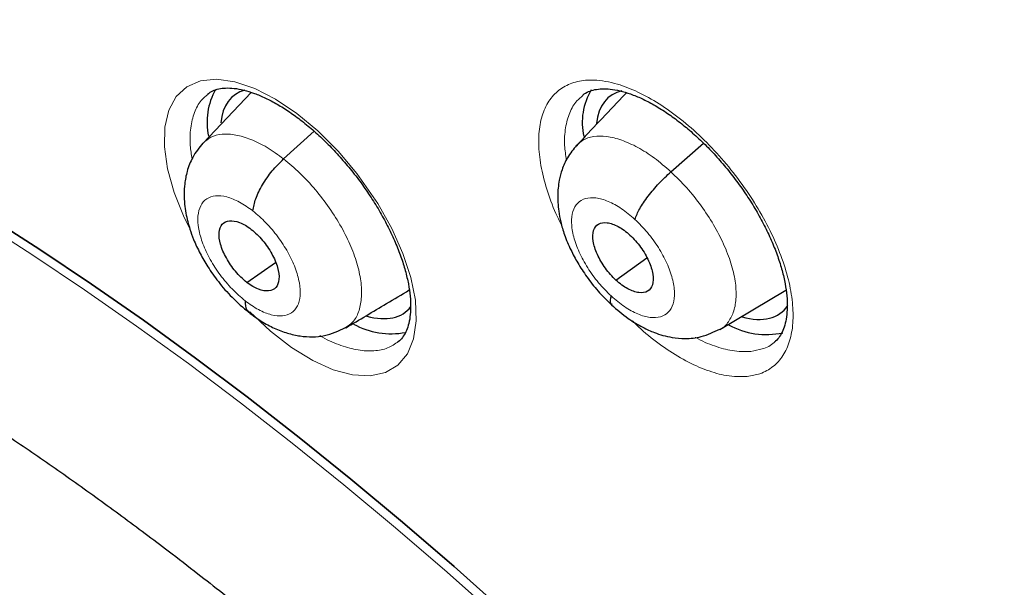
# Model space of a CAD drawing. Header units: millimetres. Extents: x 8 to 2427, y 12 to 2587.
# Tile 58 of 154: x 2249 to 2259, y 869 to 875. Entities that reach past the tile are written whole.
import ezdxf

# ---------------------------------------------------------------- set-up
doc = ezdxf.new("R2010")
doc.units = ezdxf.units.MM

msp = doc.modelspace()

# ---------------------------------------------------------------- linework, layer by layer
at = {"color": 7, "linetype": 'Continuous', "lineweight": 30}
for p, q in [((2251.017, 874.217), (2250.495, 873.665)), ((2251.372, 873.492), (2251.704, 873.794)), ((2255.583, 873.353), (2255.939, 873.663)), ((2250.971, 872.15), (2251.283, 872.367)), ((2254.986, 872.173), (2255.321, 872.417)), ((2256.117, 871.638), (2256.834, 872.066)), ((2252.046, 871.658), (2252.036, 871.65))]:
    msp.add_line(p, q, dxfattribs=at)
at = {"color": 252, "linetype": 'Continuous', "lineweight": 0, "flags": 128}
for points in [[(2250.35, 872.736), (2250.289, 872.857), (2250.181, 873.126), (2250.109, 873.384), (2250.075, 873.623), (2250.079, 873.838), (2250.123, 874.022), (2250.203, 874.17), (2250.32, 874.277), (2250.468, 874.341), (2250.643, 874.359), (2250.842, 874.331), (2251.058, 874.259), (2251.284, 874.143), (2251.515, 873.988), (2251.744, 873.797), (2251.964, 873.577), (2252.169, 873.334), (2252.396, 873.008), (2252.548, 872.736), (2252.669, 872.465), (2252.755, 872.203), (2252.804, 871.955), (2252.814, 871.73), (2252.785, 871.534), (2252.718, 871.372), (2252.615, 871.249), (2252.478, 871.169), (2252.312, 871.133), (2252.122, 871.144), (2251.912, 871.2), (2251.689, 871.3), (2251.459, 871.44), (2251.228, 871.618), (2251.004, 871.828), (2251.004, 871.828)], [(2248.085, 872.806), (2248.646, 872.445), (2249.208, 872.068), (2249.772, 871.675), (2250.336, 871.266), (2250.901, 870.841), (2251.465, 870.402), (2252.028, 869.947), (2252.59, 869.479), (2253.15, 868.997), (2253.707, 868.502), (2254.261, 867.993), (2254.811, 867.473), (2255.358, 866.941), (2255.9, 866.397), (2256.436, 865.843), (2256.967, 865.278), (2257.492, 864.703), (2258.01, 864.12), (2258.521, 863.528), (2259.025, 862.927), (2259.52, 862.319)]]:
    msp.add_lwpolyline(points, dxfattribs=at)
at = {"color": 7, "linetype": 'Continuous', "lineweight": 30, "flags": 128}
for points in [[(2248.16, 872.868), (2248.721, 872.507), (2249.284, 872.13), (2249.847, 871.737), (2250.412, 871.327), (2250.976, 870.903), (2251.541, 870.463), (2252.104, 870.009), (2252.665, 869.541), (2253.225, 869.059), (2253.782, 868.563), (2254.337, 868.055), (2254.887, 867.535), (2255.434, 867.002), (2255.975, 866.459), (2256.512, 865.904), (2257.043, 865.34), (2257.568, 864.765), (2258.086, 864.181), (2258.597, 863.589), (2259.101, 862.989), (2259.596, 862.381)], [(2259.596, 862.381), (2259.101, 862.989), (2258.597, 863.589), (2258.086, 864.181), (2257.568, 864.765), (2257.043, 865.34), (2256.512, 865.904), (2255.975, 866.459), (2255.434, 867.002), (2254.887, 867.535), (2254.337, 868.055), (2253.782, 868.563), (2253.225, 869.059), (2252.665, 869.541), (2252.104, 870.009), (2251.541, 870.463), (2250.976, 870.903), (2250.412, 871.327), (2249.847, 871.737), (2249.284, 872.13), (2248.721, 872.507), (2248.16, 872.868)]]:
    msp.add_lwpolyline(points, dxfattribs=at)
at = {"color": 7, "linetype": 'Continuous', "lineweight": 30}
for centre, radius, start, end in [((2251.27, 873.893), 0.731, 150.8871, 191.9985), ((2255.301, 873.892), 0.682, 148.8092, 193.0845), ((2252.543, 872.446), 0.855, 241.3268, 280.3823), ((2256.62, 872.417), 0.835, 240.6363, 282.4445)]:
    msp.add_arc(centre, radius, start, end, dxfattribs=at)
for centre, major_axis, ratio, start_param, end_param in [((2251.765, 873.006), (-0.937, 1.175), 0.458087, 6.089966, 6.725095), ((2255.85, 872.996), (-0.937, 1.173), 0.458667, 6.066438, 6.718025), ((2251.765, 873.006), (-0.937, 1.175), 0.458087, 2.585137, 3.253144), ((2255.85, 872.996), (-0.937, 1.173), 0.458667, 2.579899, 3.285447)]:
    msp.add_ellipse(centre, major_axis=major_axis, ratio=ratio, start_param=start_param, end_param=end_param, dxfattribs=at)
for points, knots in [([(2288.05, 824.676), (2288.127, 824.736), (2288.278, 824.854), (2288.481, 825.021), (2288.661, 825.175), (2288.818, 825.314), (2288.964, 825.447), (2289.097, 825.573), (2289.223, 825.696), (2289.345, 825.818), (2289.474, 825.951), (2289.606, 826.092), (2289.734, 826.233), (2289.849, 826.364), (2289.951, 826.484), (2290.068, 826.624), (2290.199, 826.787), (2290.346, 826.978), (2290.489, 827.173), (2290.631, 827.373), (2290.77, 827.579), (2290.905, 827.789), (2291.037, 828.003), (2291.166, 828.222), (2291.297, 828.456), (2291.436, 828.717), (2291.585, 829.013), (2291.744, 829.351), (2291.901, 829.715), (2292.049, 830.084), (2292.177, 830.434), (2292.278, 830.73), (2292.356, 830.972), (2292.412, 831.158), (2292.46, 831.321), (2292.504, 831.478), (2292.555, 831.666), (2292.618, 831.91), (2292.692, 832.219), (2292.78, 832.626), (2292.874, 833.122), (2292.966, 833.696), (2293.042, 834.288), (2293.096, 834.828), (2293.132, 835.31), (2293.157, 835.73), (2293.173, 836.143), (2293.182, 836.529), (2293.185, 836.868), (2293.185, 837.138), (2293.182, 837.345), (2293.18, 837.497), (2293.177, 837.636), (2293.173, 837.782), (2293.167, 837.955), (2293.158, 838.189), (2293.143, 838.494), (2293.12, 838.875), (2293.089, 839.291), (2293.046, 839.794), (2292.987, 840.358), (2292.914, 840.955), (2292.839, 841.5), (2292.763, 841.994), (2292.686, 842.464), (2292.591, 842.999), (2292.469, 843.633), (2292.31, 844.393), (2292.12, 845.221), (2291.897, 846.118), (2291.646, 847.048), (2291.367, 848.006), (2291.061, 848.987), (2290.716, 850.028), (2290.356, 851.043), (2289.993, 852.013), (2289.644, 852.908), (2289.287, 853.782), (2288.881, 854.741), (2288.425, 855.774), (2287.92, 856.87), (2287.424, 857.903), (2286.942, 858.871), (2286.491, 859.749), (2286.072, 860.541), (2285.689, 861.25), (2285.327, 861.905), (2284.975, 862.531), (2284.613, 863.161), (2284.223, 863.827), (2283.786, 864.56), (2283.296, 865.364), (2282.748, 866.24), (2282.156, 867.165), (2281.517, 868.138), (2280.851, 869.125), (2280.161, 870.121), (2279.45, 871.122), (2278.701, 872.148), (2277.926, 873.183), (2277.134, 874.211), (2276.331, 875.228), (2275.415, 876.358), (2274.381, 877.594), (2273.226, 878.929), (2272.054, 880.236), (2270.886, 881.493), (2269.725, 882.699), (2268.574, 883.856), (2267.624, 884.779), (2266.896, 885.468), (2266.409, 885.922), (2265.967, 886.328), (2265.572, 886.687), (2265.223, 887), (2264.921, 887.268), (2264.666, 887.493), (2264.459, 887.674), (2264.298, 887.814), (2264.191, 887.907), (2264.107, 887.979), (2264.016, 888.058), (2263.88, 888.175), (2263.699, 888.33), (2263.482, 888.514), (2263.24, 888.717), (2262.898, 889.003), (2262.443, 889.379), (2261.863, 889.851), (2261.228, 890.356), (2260.554, 890.881), (2259.871, 891.4), (2259.172, 891.92), (2258.474, 892.427), (2257.783, 892.915), (2257.139, 893.359), (2256.543, 893.761), (2255.984, 894.129), (2255.449, 894.473), (2254.928, 894.802), (2254.452, 895.095), (2254.018, 895.357), (2253.629, 895.588), (2253.372, 895.737), (2253.246, 895.81)], [0, 0, 0, 0, 0.004217, 0.008284, 0.012222, 0.015958, 0.01932, 0.022303, 0.025139, 0.027883, 0.031143, 0.034732, 0.038073, 0.041127, 0.043894, 0.046373, 0.050715, 0.054906, 0.059201, 0.0636, 0.068057, 0.072537, 0.07702, 0.081477, 0.086091, 0.091338, 0.09724, 0.103711, 0.111091, 0.117983, 0.124387, 0.130251, 0.133986, 0.137258, 0.140065, 0.142547, 0.145406, 0.149865, 0.155135, 0.161218, 0.17036, 0.179656, 0.189007, 0.198414, 0.204715, 0.211041, 0.217366, 0.223116, 0.228044, 0.232152, 0.234803, 0.236946, 0.238693, 0.240738, 0.243203, 0.246088, 0.250688, 0.256067, 0.262071, 0.267955, 0.27676, 0.285026, 0.291949, 0.298442, 0.304505, 0.31033, 0.319235, 0.32889, 0.339294, 0.350445, 0.362341, 0.373565, 0.385378, 0.397777, 0.410764, 0.421374, 0.431885, 0.442021, 0.451783, 0.465081, 0.47762, 0.4894, 0.500423, 0.51069, 0.519368, 0.527422, 0.534852, 0.541716, 0.548808, 0.556382, 0.564437, 0.573854, 0.583853, 0.594433, 0.605593, 0.617333, 0.628507, 0.64016, 0.652283, 0.664542, 0.676776, 0.688985, 0.701169, 0.717883, 0.734551, 0.751176, 0.767759, 0.783481, 0.799167, 0.814819, 0.821947, 0.828453, 0.834332, 0.839584, 0.844209, 0.848206, 0.851574, 0.854314, 0.856426, 0.857908, 0.858562, 0.859727, 0.86151, 0.863912, 0.866858, 0.870031, 0.873396, 0.88028, 0.88785, 0.896108, 0.905054, 0.914095, 0.922694, 0.932262, 0.941216, 0.949553, 0.957275, 0.964407, 0.97131, 0.978091, 0.98475, 0.989898, 0.995058, 1, 1, 1, 1]), ([(2244.982, 888.435), (2245.104, 888.364), (2245.46, 888.158), (2246.05, 887.805), (2246.754, 887.37), (2247.46, 886.921), (2248.168, 886.456), (2248.877, 885.977), (2249.588, 885.483), (2250.3, 884.975), (2251.012, 884.452), (2251.724, 883.916), (2252.437, 883.367), (2253.149, 882.803), (2253.86, 882.227), (2254.57, 881.638), (2255.278, 881.037), (2255.985, 880.423), (2256.689, 879.798), (2257.391, 879.161), (2258.09, 878.512), (2258.785, 877.853), (2259.478, 877.183), (2260.166, 876.502), (2260.85, 875.812), (2261.529, 875.111), (2262.203, 874.402), (2262.873, 873.683), (2263.536, 872.956), (2264.194, 872.22), (2264.846, 871.477), (2265.491, 870.726), (2266.129, 869.967), (2266.76, 869.202), (2267.384, 868.43), (2268, 867.652), (2268.608, 866.869), (2269.207, 866.079), (2269.798, 865.285), (2270.38, 864.487), (2270.953, 863.684), (2271.517, 862.877), (2272.071, 862.067), (2272.614, 861.253), (2273.148, 860.437), (2273.671, 859.619), (2274.183, 858.799), (2274.684, 857.977), (2275.174, 857.155), (2275.652, 856.331), (2276.119, 855.508), (2276.574, 854.684), (2277.016, 853.861), (2277.446, 853.039), (2277.864, 852.219), (2278.269, 851.4), (2278.661, 850.583), (2279.04, 849.768), (2279.405, 848.957), (2279.757, 848.149), (2280.095, 847.344), (2280.42, 846.544), (2280.73, 845.748), (2281.027, 844.957), (2281.309, 844.172), (2281.576, 843.392), (2281.83, 842.618), (2282.068, 841.85), (2282.292, 841.089), (2282.501, 840.336), (2282.695, 839.59), (2282.874, 838.852), (2283.038, 838.122), (2283.187, 837.401), (2283.321, 836.689), (2283.439, 835.986), (2283.543, 835.293), (2283.631, 834.61), (2283.703, 833.937), (2283.76, 833.275), (2283.802, 832.624), (2283.829, 831.984), (2283.84, 831.356), (2283.836, 830.74), (2283.817, 830.136), (2283.782, 829.544), (2283.733, 828.966), (2283.668, 828.4), (2283.588, 827.847), (2283.492, 827.308), (2283.382, 826.783), (2283.257, 826.271), (2283.118, 825.774), (2282.963, 825.291), (2282.794, 824.823), (2282.61, 824.369), (2282.411, 823.929), (2282.198, 823.505), (2281.97, 823.096), (2281.727, 822.703), (2281.471, 822.324), (2281.199, 821.962), (2280.914, 821.615), (2280.614, 821.284), (2280.329, 820.996), (2280.138, 820.825), (2280.057, 820.753)], [0, 0, 0, 0, 0.005089, 0.014752, 0.024417, 0.034083, 0.043751, 0.053419, 0.063089, 0.07276, 0.082433, 0.092106, 0.10178, 0.111456, 0.121132, 0.130809, 0.140487, 0.150166, 0.159845, 0.169525, 0.179206, 0.188888, 0.19857, 0.208252, 0.217935, 0.227618, 0.237302, 0.246986, 0.25667, 0.266355, 0.27604, 0.285725, 0.29541, 0.305095, 0.31478, 0.324465, 0.33415, 0.343836, 0.353521, 0.363206, 0.37289, 0.382575, 0.392259, 0.401943, 0.411627, 0.42131, 0.430993, 0.440675, 0.450357, 0.460038, 0.469719, 0.479399, 0.489078, 0.498757, 0.508435, 0.518112, 0.527788, 0.537463, 0.547137, 0.556811, 0.566483, 0.576154, 0.585823, 0.595492, 0.605159, 0.614825, 0.624489, 0.634152, 0.643814, 0.653473, 0.663132, 0.672789, 0.682444, 0.692097, 0.701749, 0.7114, 0.721049, 0.730697, 0.740343, 0.749989, 0.759634, 0.769278, 0.778922, 0.788566, 0.79821, 0.807856, 0.817503, 0.827153, 0.836806, 0.846464, 0.856127, 0.865797, 0.875475, 0.885163, 0.894862, 0.904574, 0.9143, 0.924042, 0.933801, 0.943578, 0.953373, 0.963187, 0.97302, 0.982868, 0.992731, 1, 1, 1, 1]), ([(2250.547, 874.199), (2250.565, 874.212), (2250.599, 874.236), (2250.663, 874.256), (2250.74, 874.266), (2250.831, 874.263), (2250.937, 874.244), (2251.051, 874.208), (2251.174, 874.157), (2251.302, 874.09), (2251.435, 874.006), (2251.57, 873.907), (2251.706, 873.795), (2251.84, 873.669), (2251.971, 873.532), (2252.096, 873.386), (2252.215, 873.232), (2252.324, 873.073), (2252.424, 872.912), (2252.511, 872.748), (2252.587, 872.586), (2252.649, 872.428), (2252.697, 872.276), (2252.73, 872.132), (2252.75, 871.998), (2252.755, 871.878), (2252.748, 871.771), (2252.729, 871.68), (2252.701, 871.606), (2252.664, 871.546), (2252.635, 871.518), (2252.619, 871.504)], [0, 0, 0, 0, 0.037939, 0.073022, 0.105896, 0.140906, 0.175248, 0.209153, 0.242386, 0.276319, 0.310485, 0.344503, 0.379026, 0.4136, 0.448164, 0.483039, 0.51794, 0.552741, 0.587381, 0.622016, 0.65686, 0.69121, 0.72541, 0.759832, 0.793566, 0.826982, 0.860857, 0.894246, 0.9275, 0.963052, 1, 1, 1, 1]), ([(2254.624, 874.186), (2254.624, 874.186), (2254.642, 874.205), (2254.683, 874.224), (2254.753, 874.248), (2254.833, 874.257), (2254.923, 874.254), (2255.027, 874.236), (2255.143, 874.202), (2255.266, 874.151), (2255.396, 874.084), (2255.53, 874.002), (2255.667, 873.903), (2255.803, 873.791), (2255.938, 873.667), (2256.069, 873.531), (2256.195, 873.385), (2256.314, 873.233), (2256.423, 873.074), (2256.523, 872.912), (2256.61, 872.75), (2256.685, 872.588), (2256.747, 872.43), (2256.794, 872.277), (2256.827, 872.134), (2256.846, 872), (2256.85, 871.878), (2256.842, 871.772), (2256.823, 871.68), (2256.793, 871.604), (2256.755, 871.545), (2256.727, 871.511), (2256.708, 871.499), (2256.707, 871.499)], [0, 0, 0, 0, 0.000589, 0.042033, 0.07741, 0.111083, 0.142802, 0.176645, 0.21028, 0.243766, 0.277502, 0.311632, 0.345688, 0.379985, 0.414587, 0.449036, 0.483664, 0.5185, 0.553002, 0.58768, 0.622471, 0.65673, 0.691143, 0.725601, 0.759316, 0.793086, 0.826994, 0.860084, 0.893248, 0.927577, 0.962376, 0.999122, 1, 1, 1, 1]), ([(2255.1, 874.212), (2255.084, 874.196), (2254.906, 874.007), (2254.724, 873.815), (2254.558, 873.64)], [0, 0, 0, 0, 0.086405, 1, 1, 1, 1]), ([(2236.039, 873.038), (2236.043, 873.041), (2236.119, 873.107), (2236.281, 873.221), (2236.527, 873.378), (2236.787, 873.517), (2237.059, 873.638), (2237.343, 873.742), (2237.637, 873.829), (2237.943, 873.899), (2238.259, 873.953), (2238.585, 873.99), (2238.923, 874.011), (2239.271, 874.016), (2239.63, 874.005), (2240, 873.977), (2240.38, 873.934), (2240.77, 873.874), (2241.171, 873.797), (2241.581, 873.704), (2242.001, 873.594), (2242.429, 873.467), (2242.866, 873.324), (2243.311, 873.163), (2243.764, 872.987), (2244.224, 872.793), (2244.69, 872.583), (2245.163, 872.357), (2245.641, 872.114), (2246.125, 871.855), (2246.613, 871.58), (2247.106, 871.289), (2247.602, 870.983), (2248.101, 870.662), (2248.603, 870.326), (2249.107, 869.975), (2249.612, 869.609), (2250.056, 869.277), (2250.332, 869.063), (2250.439, 868.98)], [0, 0, 0, 0, 0.001402, 0.032296, 0.063188, 0.09385, 0.124134, 0.153967, 0.183334, 0.212265, 0.240813, 0.269037, 0.296998, 0.324749, 0.352338, 0.379805, 0.407183, 0.4345, 0.461778, 0.489034, 0.516282, 0.543531, 0.570788, 0.59806, 0.625352, 0.652667, 0.680007, 0.707375, 0.73477, 0.762193, 0.789643, 0.81712, 0.844623, 0.872151, 0.899702, 0.927276, 0.954872, 0.982487, 1, 1, 1, 1]), ([(2250.494, 873.665), (2250.454, 873.615), (2250.38, 873.524), (2250.321, 873.367), (2250.294, 873.231), (2250.287, 873.11), (2250.293, 873.005), (2250.307, 872.905), (2250.327, 872.814), (2250.355, 872.718), (2250.396, 872.603), (2250.46, 872.466), (2250.55, 872.311), (2250.665, 872.149), (2250.815, 871.974), (2250.931, 871.876), (2250.993, 871.823)], [0, 0, 0, 0, 0.0970928, 0.1793836, 0.2470725, 0.3008517, 0.3551389, 0.4035369, 0.4483121, 0.4901913, 0.5461175, 0.6248724, 0.6990295, 0.7861952, 0.8863878, 1, 1, 1, 1]), ([(2254.558, 873.642), (2254.523, 873.598), (2254.458, 873.519), (2254.4, 873.386), (2254.37, 873.273), (2254.356, 873.179), (2254.351, 873.097), (2254.353, 873.014), (2254.363, 872.917), (2254.385, 872.8), (2254.426, 872.659), (2254.489, 872.51), (2254.571, 872.356), (2254.669, 872.205), (2254.792, 872.047), (2254.888, 871.953), (2254.938, 871.904)], [0, 0, 0, 0, 0.093475, 0.170892, 0.232373, 0.278441, 0.318852, 0.361289, 0.413942, 0.476472, 0.551568, 0.641373, 0.718467, 0.803863, 0.89757, 1, 1, 1, 1]), ([(2251.037, 872.928), (2251.045, 872.97), (2251.061, 873.056), (2251.138, 873.211), (2251.244, 873.366), (2251.329, 873.45), (2251.372, 873.492)], [0, 0, 0, 0, 0.248474, 0.499472, 0.750493, 1, 1, 1, 1]), ([(2255.191, 872.835), (2255.206, 872.872), (2255.236, 872.946), (2255.332, 873.086), (2255.451, 873.23), (2255.539, 873.312), (2255.583, 873.353)], [0, 0, 0, 0, 0.248397, 0.499443, 0.750528, 1, 1, 1, 1]), ([(2250.971, 872.15), (2250.95, 872.168), (2250.907, 872.203), (2250.828, 872.291), (2250.743, 872.414), (2250.677, 872.567), (2250.662, 872.699), (2250.696, 872.792), (2250.778, 872.829), (2250.872, 872.813), (2250.955, 872.773), (2250.998, 872.742), (2251.02, 872.726)], [0, 0, 0, 0, 0.062835, 0.125529, 0.250811, 0.375518, 0.5, 0.624482, 0.749189, 0.874471, 0.937165, 1, 1, 1, 1]), ([(2254.986, 872.173), (2254.966, 872.193), (2254.924, 872.234), (2254.851, 872.328), (2254.777, 872.455), (2254.729, 872.602), (2254.735, 872.72), (2254.789, 872.794), (2254.886, 872.808), (2254.988, 872.772), (2255.075, 872.719), (2255.117, 872.682), (2255.138, 872.664)], [0, 0, 0, 0, 0.062835, 0.125528, 0.250809, 0.375517, 0.5, 0.624483, 0.74919, 0.874472, 0.937165, 1, 1, 1, 1]), ([(2251.02, 872.726), (2251.041, 872.709), (2251.083, 872.673), (2251.163, 872.586), (2251.248, 872.462), (2251.314, 872.309), (2251.329, 872.178), (2251.295, 872.084), (2251.213, 872.047), (2251.119, 872.064), (2251.035, 872.103), (2250.993, 872.134), (2250.971, 872.15)], [0, 0, 0, 0, 0.062835, 0.125529, 0.250811, 0.375518, 0.500001, 0.624483, 0.749189, 0.874471, 0.937165, 1, 1, 1, 1]), ([(2255.138, 872.664), (2255.159, 872.644), (2255.2, 872.603), (2255.274, 872.509), (2255.348, 872.382), (2255.396, 872.235), (2255.39, 872.116), (2255.336, 872.043), (2255.239, 872.029), (2255.136, 872.065), (2255.05, 872.118), (2255.008, 872.155), (2254.986, 872.173)], [0, 0, 0, 0, 0.062835, 0.125529, 0.25081, 0.375518, 0.500001, 0.624484, 0.749191, 0.874472, 0.937165, 1, 1, 1, 1]), ([(2252.048, 871.655), (2252.196, 871.743), (2252.429, 871.882), (2252.655, 872.018), (2252.738, 872.067)], [0, 0, 0, 0, 0.638147, 1, 1, 1, 1]), ([(2250.954, 871.949), (2250.954, 871.912), (2250.954, 871.857), (2250.986, 871.837), (2250.997, 871.831)], [0, 0, 0, 0, 0.663156, 1, 1, 1, 1]), ([(2254.933, 872.002), (2254.926, 871.97), (2254.915, 871.926), (2254.937, 871.914), (2254.943, 871.911)], [0, 0, 0, 0, 0.712158, 1, 1, 1, 1]), ([(2254.937, 871.905), (2254.997, 871.854), (2255.106, 871.759), (2255.266, 871.664), (2255.392, 871.607), (2255.496, 871.572), (2255.608, 871.546), (2255.75, 871.534), (2255.931, 871.553), (2256.049, 871.61), (2256.114, 871.642)], [0, 0, 0, 0, 0.16666, 0.305604, 0.415014, 0.493067, 0.572093, 0.681468, 0.823544, 1, 1, 1, 1]), ([(2250.992, 871.824), (2251.037, 871.791), (2251.127, 871.724), (2251.269, 871.649), (2251.411, 871.595), (2251.595, 871.554), (2251.816, 871.551), (2251.97, 871.623), (2252.044, 871.657)], [0, 0, 0, 0, 0.135034, 0.26778, 0.39836, 0.526414, 0.771852, 1, 1, 1, 1]), ([(2250.439, 868.98), (2250.528, 868.911), (2250.786, 868.709), (2251.213, 868.364), (2251.719, 867.943), (2252.224, 867.509), (2252.727, 867.063), (2253.228, 866.605), (2253.726, 866.136), (2254.221, 865.656), (2254.713, 865.166), (2255.2, 864.666), (2255.683, 864.156), (2256.16, 863.638), (2256.632, 863.111), (2257.098, 862.576), (2257.557, 862.034), (2258.01, 861.485), (2258.455, 860.93), (2258.892, 860.369), (2259.321, 859.802), (2259.742, 859.231), (2260.153, 858.656), (2260.555, 858.076), (2260.947, 857.494), (2261.329, 856.91), (2261.7, 856.323), (2262.06, 855.735), (2262.409, 855.147), (2262.747, 854.558), (2263.073, 853.97), (2263.386, 853.382), (2263.687, 852.797), (2263.975, 852.213), (2264.251, 851.632), (2264.513, 851.055), (2264.761, 850.481), (2264.996, 849.912), (2265.217, 849.348), (2265.424, 848.79), (2265.616, 848.238), (2265.795, 847.692), (2265.959, 847.154), (2266.108, 846.625), (2266.243, 846.103), (2266.363, 845.591), (2266.468, 845.089), (2266.558, 844.596), (2266.634, 844.114), (2266.695, 843.644), (2266.742, 843.185), (2266.774, 842.738), (2266.791, 842.304), (2266.795, 841.883), (2266.784, 841.475), (2266.76, 841.081), (2266.721, 840.7), (2266.67, 840.335), (2266.605, 839.983), (2266.527, 839.646), (2266.436, 839.324), (2266.333, 839.016), (2266.217, 838.723), (2266.089, 838.445), (2265.947, 838.18), (2265.793, 837.93), (2265.625, 837.693), (2265.443, 837.471), (2265.246, 837.263), (2265.078, 837.105), (2264.971, 837.022), (2264.939, 836.997)], [0, 0, 0, 0, 0.007711, 0.022364, 0.037024, 0.051691, 0.066366, 0.081048, 0.095735, 0.110428, 0.125125, 0.139827, 0.154532, 0.16924, 0.183951, 0.198664, 0.213378, 0.228094, 0.24281, 0.257526, 0.272242, 0.286956, 0.301669, 0.31638, 0.331089, 0.345794, 0.360496, 0.375193, 0.389886, 0.404574, 0.419255, 0.43393, 0.448599, 0.463259, 0.477911, 0.492554, 0.507187, 0.52181, 0.536422, 0.551021, 0.565608, 0.580182, 0.594742, 0.609288, 0.623819, 0.638334, 0.652834, 0.667318, 0.681788, 0.696242, 0.710684, 0.725114, 0.739535, 0.75395, 0.768364, 0.782781, 0.797209, 0.811655, 0.826132, 0.840654, 0.855237, 0.869902, 0.884673, 0.899577, 0.914643, 0.929903, 0.945383, 0.961102, 0.977061, 0.993236, 1, 1, 1, 1])]:
    msp.add_open_spline(points, degree=3, knots=knots, dxfattribs=at)
at = {"color": 252, "linetype": 'Continuous', "lineweight": 0}
for points, knots in [([(2252.301, 895.719), (2253.29, 895.125), (2255.268, 893.938), (2258.275, 891.831), (2261.281, 889.507), (2264.268, 886.959), (2267.211, 884.213), (2270.086, 881.29), (2272.873, 878.213), (2275.548, 875.006), (2278.091, 871.693), (2280.482, 868.302), (2282.702, 864.858), (2284.734, 861.388), (2286.562, 857.919), (2288.171, 854.48), (2289.549, 851.096), (2290.686, 847.794), (2291.572, 844.6), (2292.2, 841.539), (2292.565, 838.635), (2292.666, 835.911), (2292.5, 833.387), (2292.068, 831.085), (2291.377, 829.019), (2290.423, 827.217), (2289.327, 825.759), (2288.442, 825.039), (2288.051, 824.721)], [0, 0, 0, 0, 0.038768, 0.077536, 0.116305, 0.155073, 0.193841, 0.232609, 0.271377, 0.310146, 0.348914, 0.387682, 0.42645, 0.465219, 0.503987, 0.542755, 0.581523, 0.620291, 0.65906, 0.697828, 0.736596, 0.775364, 0.814132, 0.852901, 0.891669, 0.930437, 0.969205, 1, 1, 1, 1]), ([(2256.414, 871.127), (2256.461, 871.134), (2256.566, 871.152), (2256.698, 871.228), (2256.808, 871.347), (2256.88, 871.508), (2256.916, 871.703), (2256.91, 871.928), (2256.867, 872.176), (2256.784, 872.44), (2256.667, 872.712), (2256.516, 872.984), (2256.338, 873.25), (2256.137, 873.501), (2255.919, 873.73), (2255.689, 873.931), (2255.455, 874.098), (2255.224, 874.226), (2254.983, 874.32), (2254.759, 874.359), (2254.563, 874.342), (2254.409, 874.281), (2254.287, 874.176), (2254.199, 874.03), (2254.15, 873.847), (2254.14, 873.633), (2254.169, 873.393), (2254.239, 873.134), (2254.317, 872.922), (2254.381, 872.799), (2254.398, 872.766)], [0, 0, 0, 0, 0.029532, 0.06601, 0.102487, 0.139005, 0.175523, 0.212058, 0.248592, 0.28511, 0.321628, 0.358106, 0.394583, 0.431013, 0.467443, 0.503838, 0.540234, 0.576625, 0.613016, 0.658293, 0.694796, 0.731299, 0.767801, 0.804303, 0.84083, 0.877356, 0.913889, 0.950421, 0.986929, 1, 1, 1, 1]), ([(2250.551, 874.197), (2250.524, 874.175), (2250.461, 874.124), (2250.397, 874), (2250.357, 873.835), (2250.349, 873.664), (2250.368, 873.542), (2250.376, 873.493)], [0, 0, 0, 0, 0.165004, 0.38971, 0.62093, 0.845511, 1, 1, 1, 1]), ([(2254.446, 873.479), (2254.439, 873.533), (2254.42, 873.66), (2254.433, 873.835), (2254.478, 873.999), (2254.543, 874.116), (2254.605, 874.164), (2254.627, 874.181)], [0, 0, 0, 0, 0.171552, 0.40206, 0.632569, 0.862921, 1, 1, 1, 1]), ([(2250.497, 873.663), (2250.523, 873.687), (2250.579, 873.738), (2250.701, 873.767), (2250.849, 873.76), (2251.014, 873.71), (2251.191, 873.625), (2251.311, 873.536), (2251.372, 873.492)], [0, 0, 0, 0, 0.148537, 0.318758, 0.489002, 0.659306, 0.829536, 1, 1, 1, 1]), ([(2254.561, 873.636), (2254.581, 873.657), (2254.628, 873.707), (2254.739, 873.742), (2254.882, 873.744), (2255.046, 873.703), (2255.222, 873.623), (2255.404, 873.509), (2255.523, 873.405), (2255.583, 873.353)], [0, 0, 0, 0, 0.1021788, 0.2516585, 0.4012644, 0.5508898, 0.700568, 0.8501812, 1, 1, 1, 1]), ([(2251.372, 873.492), (2251.431, 873.443), (2251.551, 873.344), (2251.719, 873.16), (2251.872, 872.961), (2252.004, 872.751), (2252.108, 872.539), (2252.181, 872.332), (2252.219, 872.14), (2252.222, 871.969), (2252.191, 871.824), (2252.134, 871.716), (2252.073, 871.676), (2252.046, 871.658)], [0, 0, 0, 0, 0.092742, 0.185357, 0.278011, 0.370634, 0.463244, 0.555776, 0.648259, 0.740864, 0.833469, 0.925952, 1, 1, 1, 1]), ([(2255.583, 873.353), (2255.641, 873.296), (2255.758, 873.183), (2255.914, 872.985), (2256.051, 872.778), (2256.161, 872.566), (2256.241, 872.357), (2256.288, 872.161), (2256.297, 871.985), (2256.273, 871.834), (2256.212, 871.719), (2256.158, 871.653), (2256.118, 871.638), (2256.118, 871.638)], [0, 0, 0, 0, 0.100065, 0.199992, 0.299963, 0.399899, 0.499822, 0.599661, 0.699446, 0.799363, 0.899281, 0.999066, 1, 1, 1, 1]), ([(2250.954, 871.949), (2250.906, 871.99), (2250.81, 872.072), (2250.679, 872.229), (2250.569, 872.398), (2250.489, 872.57), (2250.443, 872.733), (2250.434, 872.876), (2250.464, 872.989), (2250.53, 873.065), (2250.628, 873.098), (2250.751, 873.086), (2250.891, 873.031), (2250.988, 872.962), (2251.037, 872.928)], [0, 0, 0, 0, 0.083336, 0.166671, 0.250005, 0.333339, 0.416674, 0.500003, 0.583336, 0.666668, 0.750003, 0.833337, 0.916667, 1, 1, 1, 1]), ([(2254.933, 872.002), (2254.887, 872.048), (2254.793, 872.141), (2254.674, 872.308), (2254.581, 872.479), (2254.52, 872.647), (2254.497, 872.8), (2254.512, 872.926), (2254.564, 873.018), (2254.651, 873.069), (2254.765, 873.076), (2254.9, 873.037), (2255.046, 872.958), (2255.143, 872.876), (2255.191, 872.835)], [0, 0, 0, 0, 0.083336, 0.166671, 0.250004, 0.333338, 0.416669, 0.500004, 0.583336, 0.666667, 0.750003, 0.833338, 0.916667, 1, 1, 1, 1]), ([(2251.037, 872.928), (2251.085, 872.887), (2251.181, 872.804), (2251.312, 872.647), (2251.422, 872.479), (2251.502, 872.306), (2251.549, 872.143), (2251.557, 872), (2251.527, 871.887), (2251.461, 871.812), (2251.363, 871.778), (2251.24, 871.791), (2251.1, 871.845), (2251.003, 871.914), (2250.954, 871.949)], [0, 0, 0, 0, 0.083333, 0.166663, 0.249998, 0.333332, 0.416664, 0.499997, 0.583327, 0.666661, 0.749995, 0.833329, 0.916664, 1, 1, 1, 1]), ([(2255.191, 872.835), (2255.238, 872.789), (2255.331, 872.695), (2255.451, 872.529), (2255.544, 872.358), (2255.605, 872.19), (2255.628, 872.037), (2255.613, 871.911), (2255.561, 871.819), (2255.474, 871.768), (2255.36, 871.761), (2255.225, 871.8), (2255.079, 871.879), (2254.982, 871.961), (2254.933, 872.002)], [0, 0, 0, 0, 0.083333, 0.166663, 0.249997, 0.333332, 0.416664, 0.499997, 0.583327, 0.666661, 0.749995, 0.83333, 0.916664, 1, 1, 1, 1]), ([(2255.165, 871.73), (2255.204, 871.692), (2255.317, 871.583), (2255.514, 871.435), (2255.747, 871.29), (2255.974, 871.189), (2256.203, 871.123), (2256.34, 871.125), (2256.414, 871.127)], [0, 0, 0, 0, 0.091446, 0.26648, 0.441514, 0.616572, 0.791631, 1, 1, 1, 1]), ([(2251.767, 871.57), (2251.776, 871.565), (2251.854, 871.516), (2251.995, 871.46), (2252.186, 871.407), (2252.356, 871.399), (2252.506, 871.428), (2252.582, 871.48), (2252.619, 871.506)], [0, 0, 0, 0, 0.024073, 0.223835, 0.418153, 0.618119, 0.812601, 1, 1, 1, 1]), ([(2256.454, 871.399), (2256.387, 871.397), (2256.264, 871.394), (2256.057, 871.456), (2255.921, 871.508), (2255.85, 871.552), (2255.849, 871.553)], [0, 0, 0, 0, 0.370382, 0.681541, 0.992697, 1, 1, 1, 1]), ([(2256.707, 871.499), (2256.706, 871.498), (2256.673, 871.461), (2256.588, 871.424), (2256.495, 871.407), (2256.454, 871.399)], [0, 0, 0, 0, 0.011969, 0.557975, 1, 1, 1, 1])]:
    msp.add_open_spline(points, degree=3, knots=knots, dxfattribs=at)

doc.saveas('drawing.dxf')
